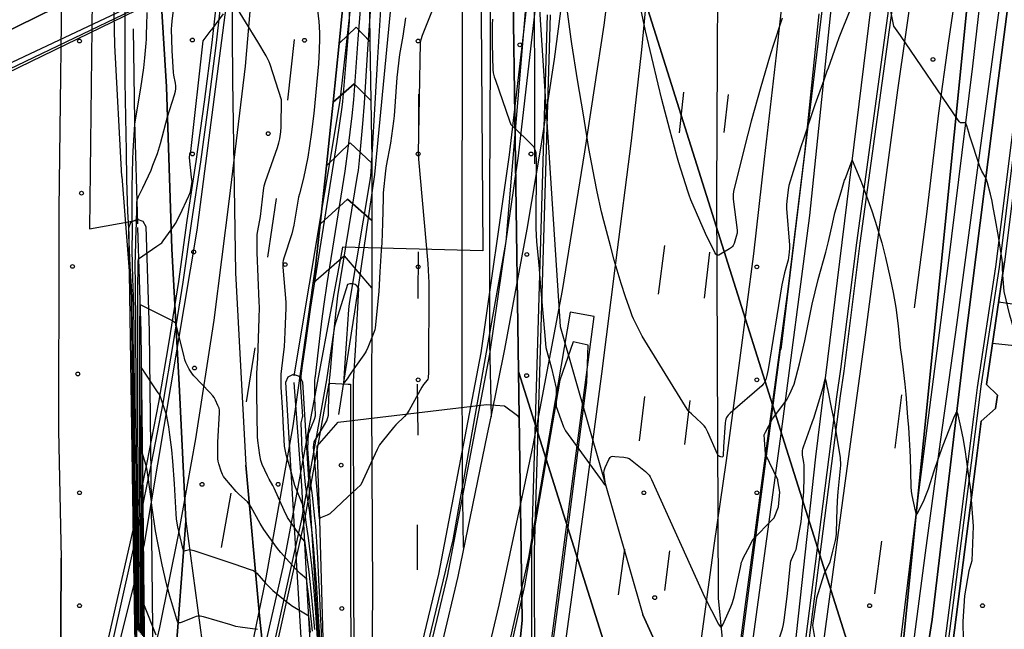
# Model space of a CAD drawing. Extents: x 0 to 85000, y -1 to 75000.
# Tile 82 of 147: x 39312 to 39574, y 61768 to 61930. Entities that reach past the tile are written whole.
import ezdxf

# ---------------------------------------------------------------- set-up
doc = ezdxf.new("R2010")
doc.units = 0
doc.header["$MEASUREMENT"] = 0
doc.header["$PDMODE"] = 33
doc.header["$PDSIZE"] = -3
for name, color, linetype in [('BOS3D_ACTIVE_POLY_CLIP', 227, 'CONTINUOUS'), ('BOS3D_PAVEMENT_MARKINGS_LI', 15, 'CONTINUOUS'), ('BOS3D_PAVEMENT_MARKINGS_PO', 9, 'CONTINUOUS'), ('CONTOUR_CLIP', 120, 'CONTINUOUS'), ('DTM_INFOTECHBREAKS_CLIP', 4, 'CONTINUOUS'), ('DTM_POINT', 158, 'CONTINUOUS'), ('FENCE_CLIP', 96, 'CONTINUOUS'), ('PARCELS_FULL_17_CLIP', 7, 'CONTINUOUS'), ('PARKING_CLIP', 78, 'CONTINUOUS'), ('RAIL_CLIP', 171, 'CONTINUOUS'), ('ROAD_CLIP', 197, 'CONTINUOUS'), ('SIDEWALK_CLIP', 78, 'CONTINUOUS')]:
    doc.layers.add(name, color=color, linetype=linetype)

msp = doc.modelspace()

# ---------------------------------------------------------------- linework, layer by layer
at = {"layer": 'BOS3D_ACTIVE_POLY_CLIP', "elevation": 285}
for points in [[(39284.5, 61337.25), (39329.38, 61471.25), (39374.75, 61603), (39388.39, 61646.35), (39392.82, 61660.43), (39404.87, 61698.75), (39427.31, 61791.5), (39441.37, 61870.75), (39448.5, 61955), (39451.19, 62054.75), (39453.56, 62189.5), (39438.62, 62406), (39421.69, 62513.75), (39404.44, 62599.25), (39383, 62684), (39353.81, 62780.75)], [(39209.94, 61329.25), (39249.94, 61468.25), (39269.48, 61530.31), (39270.11, 61532.28), (39291.75, 61601), (39324, 61705.75), (39342.57, 61779.61), (39345.19, 61790), (39347.04, 61801.03), (39359.25, 61873.75), (39369.31, 61950.75), (39374.81, 62025.5), (39380.25, 62187), (39365.44, 62407), (39348.5, 62516.25), (39331.25, 62602), (39309.75, 62686.75), (39300.04, 62718.51)], [(39449.56, 62705.25), (39473.81, 62609.5), (39476.63, 62596.05), (39478.41, 62587.56), (39492.19, 62521.75), (39510.02, 62428.24), (39512.5, 62415.25), (39514.32, 62397.97), (39514.79, 62393.54), (39519.73, 62346.57), (39534, 62211), (39532.69, 62053.5), (39528.31, 61957), (39514.44, 61842), (39514.06, 61842.03), (39514.25, 61842), (39497.88, 61717.25), (39477.94, 61575), (39463.56, 61453.25), (39456.25, 61331.75)], [(39358.87, 62703.75), (39383.12, 62609.25), (39401.5, 62524.25), (39418.94, 62414.75), (39433, 62197), (39434.62, 62023), (39434.62, 61955.75), (39435.19, 61868.25), (39397.94, 61869.25), (39388.27, 61817.49), (39384.87, 61799.31), (39382.06, 61784.25), (39361.88, 61695.5), (39347.43, 61651.75), (39342.85, 61637.87), (39329.94, 61598.75), (39289.94, 61470.5), (39247.81, 61327.25)], [(39405.12, 61337.5), (39413.56, 61467), (39427.81, 61578.75), (39448.37, 61726.25), (39464.79, 61850.85), (39458.38, 61852), (39447.31, 61786.75), (39425.81, 61691.5), (39396.62, 61597.25), (39349.75, 61463.75), (39305.69, 61334.5)]]:
    msp.add_lwpolyline(points, dxfattribs=at)
at = {"layer": 'BOS3D_ACTIVE_POLY_CLIP'}
for points, elevation in [([(39346.27, 61606.74), (39344.73, 61606.2), (39343.27, 61606.81), (39342.56, 61608.23), (39342.83, 61633.19), (39342.83, 61633.27), (39342.85, 61637.87), (39343.38, 61726.41), (39342.57, 61779.61), (39341.15, 61874.36), (39341.68, 61875.88), (39343.33, 61876.68), (39344.85, 61876.15), (39345.63, 61874.73), (39346.52, 61846.91), (39347.04, 61801.03), (39347.88, 61726.44), (39347.43, 61651.75), (39347.32, 61633.29), (39347.32, 61633.23), (39347.04, 61608.19)], 22.93), ([(39394.38, 61614.03), (39392.53, 61611.92), (39390.93, 61612.23), (39389.92, 61613.77), (39388.42, 61639.29), (39388.39, 61646.35), (39387.91, 61749.34), (39384.87, 61799.31), (39382.81, 61833.32), (39383.43, 61834.8), (39384.89, 61835.49), (39386.61, 61834.88), (39387.3, 61833.42), (39388.27, 61817.49), (39392.41, 61749.54), (39392.82, 61660.43), (39392.92, 61639.49)], 23.27)]:
    msp.add_lwpolyline(points, close=True, dxfattribs=dict(at, elevation=elevation))
at = {"layer": 'BOS3D_PAVEMENT_MARKINGS_LI'}
for p, q in [((39385.06, 61924.4), (39383.25, 61908.25)), ((39396.99, 61923.35), (39395.42, 61907.73)), ((39405.2, 61923.84), (39405.45, 61908.2)), ((39418.14, 61909.88), (39418.15, 61899.88)), ((39488.55, 61910.44), (39487.39, 61899.63)), ((39500.4, 61909.78), (39499.26, 61899.67)), ((39393.63, 61890.82), (39391.95, 61875.33)), ((39405.71, 61891.55), (39405.7, 61876.29)), ((39380.26, 61882.17), (39377.98, 61866.56)), ((39405.7, 61876.29), (39405.69, 61858.38)), ((39483.5, 61869.69), (39481.81, 61856.77)), ((39418.01, 61867.97), (39417.93, 61855.6)), ((39495.41, 61867.87), (39493.99, 61855.72)), ((39609.17, 61849.58), (39572.3, 61854.61)), ((39374.62, 61842.46), (39372.27, 61828.11)), ((39417.74, 61832.82), (39417.92, 61819.3)), ((39478.19, 61829.59), (39476.76, 61817.77)), ((39490.24, 61828.5), (39488.78, 61816.8)), ((39546.47, 61829.98), (39544.67, 61815.82)), ((39368.23, 61803.84), (39365.65, 61789.44)), ((39417.81, 61783.55), (39417.8, 61795.45)), ((39541.19, 61791.11), (39539.34, 61777.18)), ((39472.88, 61789.01), (39471.18, 61776.9)), ((39484.81, 61788.6), (39483.48, 61778.04))]:
    msp.add_line(p, q, dxfattribs=at)
for points in [[(39484.91, 62144.19), (39483.89, 62127.72), (39483.18, 62104.68), (39481.48, 62076.23), (39479.06, 62043.8), (39476.34, 62006.26), (39472.28, 61966.59), (39467.34, 61928.16), (39462.19, 61894.54), (39456.25, 61857.7), (39448.5, 61816.5), (39439.48, 61774.14), (39432.16, 61743.48), (39421.74, 61704.2), (39409.52, 61661.66), (39401.41, 61637.06), (39392.93, 61612.28), (39383.41, 61585.36), (39370.39, 61547.18), (39348.18, 61482.9), (39331.51, 61435.45), (39318.91, 61399.88)], [(39410.53, 61373.09), (39412.7, 61404.63), (39415.2, 61434.9), (39418.02, 61464.32), (39420.82, 61489.22), (39422.74, 61506.91), (39426.37, 61534.19), (39434.39, 61593.73), (39440.15, 61636.73), (39444.71, 61671.81), (39451.94, 61723.28), (39457.43, 61765.93), (39462.3, 61801.49), (39466.84, 61835.62), (39470.54, 61865.09), (39474.7, 61897.51), (39477.45, 61921.61), (39480.12, 61950), (39482.01, 61974.93), (39483.97, 62007.96), (39485.05, 62052.95), (39485.31, 62090.32), (39485.25, 62123.63), (39484.91, 62144.19)], [(39569.74, 62001.46), (39568.78, 61993.94), (39566.6, 61978.06), (39563.13, 61952.24), (39558.9, 61923.44), (39556.31, 61904.78), (39553.1, 61877.99), (39549.89, 61853.11)], [(39437.16, 61960.79), (39437.19, 61920.18), (39436.96, 61883.54), (39436.97, 61843.95), (39437.41, 61824.13)], [(39305.57, 61613.29), (39329.49, 61690.33), (39340.75, 61733.36), (39342.47, 61739.88), (39346.29, 61754.92), (39349.4, 61768.19), (39354.32, 61792.78), (39358.9, 61818.34), (39363.78, 61849.79), (39367.9, 61882.06), (39372.09, 61917.34), (39374.99, 61950.6)], [(39430.1, 61789.44), (39429.81, 61808.61), (39429.72, 61840.47), (39429.72, 61881.87), (39429.83, 61913.36), (39429.84, 61951.84)], [(39449.04, 61891.34), (39448.9, 61953.12)], [(39437.41, 61824.13), (39441.06, 61842.14), (39447.02, 61873.98), (39450.67, 61896.06), (39454.22, 61919.19), (39458.05, 61948.15)], [(39447.84, 61390.18), (39449.12, 61407.14), (39450.19, 61422.37), (39452.5, 61445.25), (39454.81, 61466.63), (39457.13, 61489.51), (39459.82, 61508.75), (39462.29, 61529.7), (39464.52, 61544.88), (39472.62, 61608.68), (39477.17, 61641.9), (39480.15, 61664.18), (39484.3, 61696.62), (39487.59, 61721.46), (39490.14, 61741.41), (39492.89, 61761.97), (39496.72, 61789.98), (39499.93, 61812.55), (39503.51, 61839.15), (39507.26, 61867.44), (39510.11, 61892.62), (39513.25, 61920.2), (39515.52, 61941.21)], [(39478.28, 61397.69), (39479.29, 61409.77), (39480.51, 61421.84), (39481.96, 61433.88), (39485.29, 61461.46), (39487.71, 61480.12), (39490.61, 61501.23), (39493.35, 61522.48), (39496.91, 61549.72), (39500.71, 61576.46), (39503.01, 61594.82), (39505.46, 61611.61), (39511.76, 61659.13), (39517.04, 61697.85), (39522.45, 61739.34), (39527.31, 61775.74), (39531.74, 61808.47), (39536.9, 61845.94), (39540.71, 61875.19), (39545.54, 61910.89), (39549.79, 61940.62)], [(39398.58, 61939.5), (39398.26, 61936.05), (39396.99, 61923.35)], [(39405.19, 61939.84), (39405.08, 61930.96), (39405.2, 61923.84)], [(39501.41, 61394.73), (39503.29, 61412.79), (39505.83, 61433.82), (39508.78, 61458.73), (39511.69, 61481.06), (39514.6, 61505.04), (39518.79, 61534.3), (39522.75, 61562.41), (39526.06, 61588.77), (39530.4, 61617.9), (39533.53, 61641.3), (39540.46, 61692.46), (39543.09, 61712.66), (39548.25, 61752.91), (39552.83, 61788.01), (39556.86, 61817.54), (39561.32, 61849.22), (39566.66, 61889.66), (39573.44, 61939.43)], [(39405.2, 61923.84), (39401.51, 61927.66), (39396.99, 61923.35)], [(39405.45, 61908.2), (39401.01, 61912.65), (39395.42, 61907.73)], [(39395.42, 61907.73), (39394.75, 61901.11), (39393.63, 61890.82)], [(39405.45, 61908.2), (39405.71, 61892.58), (39405.71, 61891.55)], [(39405.71, 61891.55), (39399.91, 61896.94), (39393.63, 61890.82)], [(39405.7, 61876.29), (39399.2, 61881.99), (39391.95, 61875.33)], [(39391.95, 61875.33), (39390.73, 61864.03), (39390.12, 61859.67)], [(39405.69, 61858.38), (39398.48, 61866.94), (39390.12, 61859.67)], [(39245.89, 61342.05), (39265.22, 61406.48), (39285.63, 61470.95), (39303.08, 61525.54), (39320.72, 61581.7), (39335.71, 61628.32), (39352.35, 61682.71), (39360.98, 61714.07), (39370.45, 61746.51), (39377.62, 61781.39), (39384.82, 61821.77), (39390.12, 61859.67)], [(39405.69, 61858.38), (39405.69, 61854.66), (39405.64, 61827.29), (39405.9, 61777.37), (39405.44, 61731.06), (39405.11, 61713.22), (39405.35, 61696.83)], [(39609.17, 61849.58), (39607.58, 61839.71), (39570.7, 61843.67)], [(39298.87, 61379.51), (39331.55, 61473.45), (39367.66, 61576.97), (39400.38, 61674.9), (39403.78, 61685.23), (39407.87, 61699.57), (39411.25, 61712.22), (39415.94, 61729.15), (39420.25, 61746.67), (39424.48, 61764.21), (39428.66, 61781.76), (39436.49, 61819.6), (39437.41, 61824.13)]]:
    msp.add_lwpolyline(points, dxfattribs=at)
at = {"layer": 'BOS3D_PAVEMENT_MARKINGS_PO'}
for points in [[(39405.19, 61939.84), (39405.08, 61930.96), (39405.2, 61923.84), (39401.51, 61927.66), (39396.99, 61923.35), (39398.26, 61936.05), (39398.58, 61939.5), (39402.31, 61942.52)], [(39405.2, 61923.84), (39405.45, 61908.2), (39401.01, 61912.65), (39395.42, 61907.73), (39396.99, 61923.35), (39401.51, 61927.66)], [(39405.45, 61908.2), (39405.71, 61892.58), (39405.71, 61891.55), (39399.91, 61896.94), (39393.63, 61890.82), (39394.75, 61901.11), (39395.42, 61907.73), (39401.01, 61912.65)], [(39405.71, 61891.55), (39405.7, 61876.29), (39399.2, 61881.99), (39391.95, 61875.33), (39393.63, 61890.82), (39399.91, 61896.94)], [(39405.7, 61876.29), (39405.69, 61858.38), (39398.48, 61866.94), (39390.12, 61859.67), (39390.73, 61864.03), (39391.95, 61875.33), (39399.2, 61881.99)]]:
    msp.add_lwpolyline(points, close=True, dxfattribs=at)
at = {"layer": 'CONTOUR_CLIP'}
msp.add_line((39526.91, 61831.19, 8), (39527.92, 61826.18, 8), dxfattribs=at)
for points, elevation in [([(39338.23, 62012.94), (39338.23, 62012.92), (39338.2, 62010.24), (39338.15, 62007.35), (39338.04, 62001.06), (39337.76, 61991.21), (39337.42, 61982.56), (39336.89, 61973.33), (39336.86, 61971.99), (39336.94, 61970.83), (39337.84, 61961.74), (39338.83, 61951.14), (39339.59, 61941.69), (39339.99, 61934.27), (39340.02, 61933.86), (39340.05, 61929.65), (39340.05, 61928.74)], 9), ([(39429.15, 61950.83), (39419.07, 61925.46), (39418.69, 61924.33), (39418.59, 61923.56), (39418.04, 61894.18), (39418.14, 61892.59), (39420.57, 61864.87), (39420.81, 61861.36), (39420.82, 61859.97), (39420.74, 61835.67), (39420.72, 61834.88), (39420.67, 61834.5), (39420.57, 61834.15), (39420.39, 61833.85), (39419.4, 61832.72), (39418.98, 61832.07), (39415.66, 61825.91), (39415.05, 61824.94), (39414.39, 61824.21), (39412.12, 61822.03), (39411.44, 61821.31), (39408.47, 61817.63), (39407.76, 61816.69), (39407.46, 61816.18), (39407.11, 61815.47), (39404.36, 61809.52), (39402.78, 61806.11), (39399.36, 61802.89)], 8), ([(39389.49, 61947.18), (39391.61, 61929.19), (39391.74, 61927.82), (39391.82, 61925.94), (39391.83, 61924.61), (39391.72, 61921.54), (39391.53, 61917.89), (39390.33, 61904.76), (39389.62, 61899.13), (39388.74, 61893.12), (39387.58, 61887.54), (39386.47, 61883.43), (39386.25, 61882.49), (39384.97, 61875.05), (39384.73, 61873.88), (39384.4, 61872.73), (39382.34, 61866.26), (39382.18, 61865.69), (39382.07, 61865.11), (39382.04, 61864.63), (39382.07, 61863.87), (39382.83, 61854.64), (39382.89, 61853.07), (39382.62, 61846.67), (39382.38, 61842.77), (39382.26, 61841.43), (39381.74, 61836.99), (39381.56, 61835.48), (39381.49, 61834.16), (39381.55, 61832), (39381.92, 61825.27), (39382.05, 61823.01), (39382.43, 61816.36), (39382.87, 61814.12), (39383.81, 61810.96), (39385.19, 61806.03), (39387.38, 61800.62), (39387.74, 61798.8), (39387.86, 61798.17), (39388.27, 61795.48)], 11), ([(39542.71, 61936.8), (39540.72, 61946.76), (39539.68, 61943.55), (39539.1, 61942.37), (39538.22, 61940.92), (39535.13, 61935.78), (39534.67, 61935.1), (39533.73, 61933.83), (39533.64, 61933.7), (39532.91, 61932.56), (39529.87, 61924.84), (39529.2, 61923.07), (39526.95, 61916.81)], 10), ([(39514.73, 61930.09), (39512.29, 61922.5), (39511.41, 61919.66), (39509.13, 61911.77), (39506.56, 61902.72), (39505.63, 61899.22), (39501.85, 61884.11), (39501.72, 61883.14), (39501.71, 61882.57), (39501.74, 61881.99), (39502.79, 61873.74), (39502.8, 61873.35), (39502.77, 61872.97), (39502.56, 61872.03), (39502, 61870.18), (39501.77, 61869.67), (39501.55, 61869.39), (39501.26, 61869.14), (39500.78, 61868.81), (39498.4, 61867.37), (39497.92, 61867.14), (39497.62, 61867.07), (39497.48, 61867.08), (39497.36, 61867.14), (39497.15, 61867.37), (39496.86, 61867.83), (39494.43, 61872.86), (39490.51, 61881.8), (39490.05, 61883), (39489.69, 61884.07), (39487.3, 61891.66), (39486.79, 61893.47), (39484.92, 61900.43), (39482.8, 61908.44), (39481.78, 61912.5), (39478.45, 61926.69), (39474.93, 61943.55)], 11), ([(39399.75, 61936.17), (39399.65, 61929.16), (39397.94, 61907.92), (39397.73, 61906.37), (39396.36, 61897.31), (39389.44, 61853.29), (39387.96, 61843.2), (39387.22, 61837.76), (39386.84, 61834.93), (39386.73, 61833.38), (39386.76, 61832.04), (39387.25, 61824.24), (39387.18, 61823.96), (39386.87, 61822.53), (39387.12, 61815.25), (39387.24, 61813.68), (39388.03, 61806.08), (39388.79, 61800.96), (39389.01, 61799.42)], 10), ([(39389.83, 61803.94), (39389.53, 61806.29), (39389.07, 61810.62), (39388.66, 61815.67), (39388.87, 61819.65), (39390.45, 61823.53), (39390.7, 61824.43), (39390.54, 61829.36), (39390.58, 61833.67), (39390.67, 61834.71), (39390.7, 61834.98), (39392.44, 61849.58), (39393.01, 61854.04), (39393.81, 61859.6), (39398.61, 61889.38), (39399.45, 61895.4), (39400.49, 61904.11), (39400.91, 61908.38), (39402.07, 61924.45), (39403.02, 61936.91)], 9), ([(39394.25, 61828.44), (39394.45, 61833.97), (39394.5, 61834.49), (39394.8, 61837.3), (39394.81, 61837.36), (39395.46, 61844.65), (39396.2, 61852.27), (39396.7, 61856.27), (39401.93, 61888.24), (39402.12, 61889.58), (39402.45, 61892.25), (39403.32, 61901.96), (39403.74, 61907.48), (39404.66, 61921.86), (39405.7, 61936.89)], 8), ([(39414.61, 61930.11), (39413.91, 61925.28), (39413.1, 61920.39), (39412.36, 61914.28), (39411.63, 61904.12), (39411.5, 61902.73), (39410.65, 61896.84), (39409.52, 61890.83), (39409.31, 61889.47), (39408.76, 61883.62), (39408.72, 61882.25), (39408.56, 61875.6), (39408.33, 61870.32), (39408.23, 61868.37), (39407.83, 61862.69), (39407.58, 61857.42), (39406.62, 61847.83), (39406.51, 61847.26), (39406.27, 61846.52), (39404.63, 61842.53), (39404.23, 61841.64), (39403.94, 61841.12), (39403.61, 61840.63), (39400.96, 61836.89), (39399.96, 61835.46), (39399.11, 61834.26), (39398.8, 61833.83), (39398.27, 61833.13), (39398.33, 61834.26), (39398.33, 61834.28), (39398.34, 61834.36), (39398.52, 61837.2), (39399.02, 61844.89), (39399.6, 61852.63), (39399.78, 61854.29), (39405.31, 61887.46), (39405.55, 61889.22), (39406.62, 61907.37), (39407.3, 61919.64), (39408.33, 61936.67)], 7), ([(39573.34, 61863.61), (39573.31, 61865.05), (39573.25, 61865.82), (39572.27, 61872.07), (39571.46, 61876.46), (39570.78, 61880.27), (39570.54, 61881.42), (39570.11, 61883.26), (39569.32, 61886.31), (39569.05, 61887.24), (39568.76, 61887.93), (39568.11, 61888.97), (39567.85, 61889.44), (39567.34, 61890.63), (39564.66, 61898.69), (39564.37, 61899.64), (39563.89, 61901.47), (39563.71, 61901.94), (39563.56, 61902.18), (39563.46, 61902.25), (39563.34, 61902.28), (39562.46, 61902.21), (39562.18, 61902.29), (39561.92, 61902.5), (39561.56, 61902.92), (39546.2, 61925.42), (39544.48, 61927.94), (39542.71, 61936.8)], 10), ([(39387.4, 61791.53), (39383.29, 61797.39), (39382.44, 61799.28), (39379.75, 61805.23), (39379.4, 61805.91), (39378.4, 61807.58), (39377.96, 61808.45), (39376.59, 61811.48), (39376.37, 61812.02), (39376.2, 61812.58), (39375.97, 61813.95), (39375.44, 61817.9), (39375.35, 61818.88), (39375.17, 61830.31), (39375.16, 61835.78), (39375.43, 61839.75), (39375.78, 61850.28), (39375.83, 61853.31), (39375.8, 61854.68), (39375.19, 61867.77), (39375.19, 61869.71), (39375.26, 61872.61), (39375.39, 61873.56), (39376.08, 61877.37), (39376.92, 61884.32), (39377.11, 61885.49), (39377.46, 61886.63), (39380.64, 61895.67), (39381.01, 61896.91), (39381.25, 61897.98), (39381.52, 61899.87), (39381.63, 61901.18), (39381.66, 61908.36), (39378.67, 61917.74), (39378.41, 61918.48), (39378.18, 61919.02), (39377.62, 61920.06), (39375.43, 61923.81), (39368.88, 61934.41)], 12), ([(39526.95, 61916.81), (39526.64, 61915.95), (39525.81, 61913.61), (39523.49, 61907.06), (39522.48, 61904.14), (39520.49, 61898.17), (39519.76, 61895.92), (39517.67, 61889.29), (39516.55, 61885.61), (39516.33, 61884.45), (39515.97, 61881.47), (39515.88, 61880.48), (39515.9, 61879.49), (39516.68, 61869.73), (39516.68, 61868.97), (39516.59, 61867.9), (39516.35, 61865.75), (39516.28, 61865.5), (39515.42, 61862.44), (39514.72, 61859.25), (39511, 61836.73), (39510.69, 61835.14), (39510.4, 61834.08), (39510.2, 61833.58), (39509.94, 61833.13), (39509.73, 61832.85), (39509.32, 61832.42), (39500.94, 61825.11), (39500.38, 61824.56), (39500.14, 61824.28), (39499.96, 61823.99), (39499.76, 61823.5), (39499.68, 61823.12), (39499.62, 61822.53), (39499.18, 61816.18), (39499.09, 61813.85), (39499.01, 61813.57), (39498.94, 61813.49), (39498.73, 61813.44), (39498.45, 61813.49), (39498.15, 61813.61), (39497.87, 61813.79), (39497.75, 61813.9), (39497.55, 61814.2), (39495.01, 61820.11), (39494.68, 61820.82), (39494.39, 61821.31), (39494.03, 61821.75), (39493.22, 61822.57), (39492.1, 61823.63), (39490.64, 61824.91), (39490.09, 61825.45), (39489.72, 61825.9), (39489.08, 61826.89), (39477.55, 61845.61), (39476.99, 61846.65), (39475.25, 61850.22), (39474.93, 61850.95), (39474.52, 61852.06), (39473.12, 61855.99), (39471.94, 61859.56), (39470.14, 61865.76), (39469.12, 61869.55), (39467.38, 61876.2), (39466.79, 61878.6), (39465.61, 61883.96), (39464.87, 61887.54), (39463.39, 61895.47), (39461.95, 61904.42), (39460.39, 61913.69), (39458.85, 61923.24), (39458.66, 61924.52), (39457.58, 61932.43)], 10), ([(39342.91, 61799.97), (39342.85, 61806.27), (39342.83, 61808.25), (39342.77, 61815.73), (39342.74, 61817.83), (39342.68, 61825.2), (39342.66, 61827.39), (39342.6, 61834.63), (39342.58, 61836.95), (39342.53, 61844), (39342.51, 61846.47), (39342.46, 61853.36), (39342.39, 61856.03), (39342.21, 61860.97), (39342.1, 61864.48), (39342.01, 61868.8), (39342.08, 61873.32), (39342.09, 61873.82), (39342, 61877.32), (39342, 61879.22), (39342.02, 61885.19), (39342.18, 61892.57), (39342.27, 61894.76), (39342.7, 61901.89), (39342.86, 61903.09), (39344.28, 61911.43), (39345.1, 61916.83), (39345.39, 61919.54), (39345.71, 61923.41), (39345.78, 61924.45), (39345.83, 61925.99), (39345.89, 61928.06), (39345.95, 61931.6)], 10), ([(39343.26, 61801.66), (39343.23, 61805.4), (39343.21, 61808.7), (39343.16, 61814.71), (39343.14, 61818.2), (39343.1, 61824.01), (39343.08, 61827.69), (39343.05, 61833.25), (39343.03, 61837.15), (39343.01, 61842.41), (39342.99, 61846.58), (39342.98, 61851.49), (39342.92, 61856.03), (39342.87, 61859.13), (39342.83, 61864.83), (39342.85, 61867.02), (39343.1, 61874.18), (39343.12, 61875.01), (39343.14, 61875.87), (39343.23, 61879.42), (39343.27, 61881.29), (39343.39, 61882.01), (39343.68, 61882.71), (39344.87, 61884.97), (39347.03, 61889.69), (39347.54, 61890.97), (39348.72, 61894.11), (39349.55, 61896.78), (39351.4, 61903.82), (39353.25, 61909.73), (39353.51, 61910.7), (39353.59, 61911.28), (39353.58, 61912.07), (39353.48, 61912.82), (39353.1, 61914.88), (39353, 61915.64), (39352.6, 61921.47), (39352.48, 61927.21), (39352.53, 61928.13), (39352.66, 61929.3), (39352.99, 61932.2)], 11), ([(39366.18, 61931.21), (39363.01, 61926.9)], 12), ([(39437.75, 61929.75), (39437.71, 61928.38), (39437.69, 61923.25), (39437.89, 61916.34), (39437.95, 61915.56), (39438.03, 61915.14), (39438.23, 61914.45), (39438.54, 61913.6), (39442.32, 61902.81), (39442.68, 61901.8), (39446.78, 61897.83), (39448.06, 61896.59), (39448.75, 61895.92), (39449.31, 61894.35), (39449.41, 61891.86), (39449.32, 61874.3), (39449.48, 61870.64), (39449.81, 61867.19), (39450.15, 61863.48), (39450.44, 61859.68), (39451.59, 61846.77), (39451.97, 61842.56), (39453.45, 61837.06), (39454.71, 61831.77), (39454.67, 61826.93), (39455.91, 61823.47), (39456.63, 61821.48), (39456.89, 61820.97), (39457.21, 61820.47), (39467.06, 61806.83), (39467.5, 61806.24), (39467.75, 61805.98), (39467.81, 61805.97), (39467.83, 61806.01), (39467.84, 61806.22), (39467.42, 61808.8), (39467.39, 61809.37), (39467.44, 61809.74), (39467.55, 61810.12), (39467.76, 61810.67), (39468.73, 61812.86), (39469.02, 61813.33), (39469.27, 61813.55), (39469.41, 61813.61), (39469.75, 61813.67), (39470.3, 61813.66), (39472.64, 61813.4), (39473.59, 61813.25), (39474.12, 61813.05), (39474.44, 61812.85), (39474.91, 61812.5), (39478.41, 61809.63), (39479, 61809.12), (39479.4, 61808.7), (39479.71, 61808.2), (39480.06, 61807.49), (39494.16, 61776.36), (39497.88, 61769.05), (39498.25, 61768.43), (39498.42, 61768.25), (39498.51, 61768.22), (39498.6, 61768.25), (39498.68, 61768.33), (39499.01, 61768.91), (39501.12, 61773.69), (39501.49, 61774.61), (39501.84, 61775.71), (39502.08, 61776.66), (39503.76, 61784.6), (39503.99, 61785.53), (39504.19, 61786.07), (39504.43, 61786.6), (39506.22, 61790.06), (39506.97, 61791.53), (39512.2, 61796.9)], 9), ([(39340.05, 61928.74), (39340.05, 61925.22), (39340.04, 61923.18), (39340.09, 61913.19), (39340.25, 61903.66), (39340.37, 61894.78), (39340.52, 61887.07), (39340.79, 61878.69), (39341.08, 61872.65), (39341.08, 61872.47), (39341.08, 61870.76), (39341.42, 61864.16), (39341.49, 61862.95), (39341.9, 61856.02), (39341.92, 61855.26), (39342.03, 61846.37), (39342.04, 61845.63), (39342.14, 61836.74), (39342.14, 61836.02), (39342.25, 61827.1), (39342.25, 61826.39), (39342.36, 61817.46), (39342.36, 61816.75), (39342.46, 61807.81), (39342.47, 61807.12), (39342.57, 61798.31)], 9), ([(39357.82, 61887.79), (39357.25, 61892.97), (39357.37, 61894.05), (39357.57, 61894.61), (39360.88, 61924.01), (39363.01, 61926.9)], 12), ([(39516.7, 61830.12), (39517.98, 61832.86), (39519.38, 61838.26), (39520.78, 61844.33), (39522.73, 61854.06), (39524.33, 61860.6), (39526.38, 61867.88), (39527.05, 61870.76), (39528.12, 61875.39), (39528.77, 61878.37), (39530.43, 61883.88), (39531.37, 61886.99), (39531.5, 61887.33), (39533.37, 61892.33), (39535.39, 61887.48), (39535.73, 61886.6), (39535.82, 61886.38)], 9), ([(39357.07, 61882.89), (39357.53, 61883.9), (39357.94, 61886.69), (39357.82, 61887.79)], 12), ([(39535.82, 61886.38), (39538.56, 61878.89), (39539.32, 61876.63), (39539.46, 61876.15), (39541.24, 61870.34), (39542.26, 61866.52), (39543.5, 61861.01), (39544.27, 61857.14), (39544.99, 61853.16), (39545.57, 61848.34), (39546.17, 61842.54), (39546.63, 61838.91), (39547.33, 61832.79), (39547.59, 61830.16), (39548.1, 61824.05), (39548.31, 61821.31), (39548.77, 61813.54), (39548.99, 61805.57), (39549.06, 61804.42), (39549.24, 61803.28), (39550.08, 61799.14), (39550.25, 61798.46), (39550.36, 61798.24), (39550.42, 61798.21), (39550.49, 61798.23), (39550.64, 61798.41), (39550.98, 61799.03), (39552.47, 61802.13), (39552.94, 61803.22), (39553.63, 61805.07), (39555.17, 61809.79), (39556.32, 61813.14), (39557.58, 61816.61), (39560.58, 61824.29), (39560.93, 61825.07), (39561.06, 61825.28), (39561.18, 61825.37), (39561.24, 61825.33), (39561.35, 61825.13), (39561.49, 61824.65), (39562.18, 61821.46), (39562.9, 61818.13), (39563.43, 61814.83), (39564.44, 61807.03), (39564.7, 61805.35), (39564.81, 61804.59), (39564.92, 61803.38)], 9), ([(39343.62, 61803.38), (39343.61, 61804.55), (39343.58, 61809.14), (39343.56, 61813.71), (39343.54, 61818.58), (39343.52, 61822.84), (39343.51, 61827.99), (39343.49, 61831.89), (39343.49, 61837.36), (39343.48, 61840.84), (39343.48, 61846.68), (39343.49, 61849.67), (39343.49, 61856.04), (39343.49, 61857.41), (39343.63, 61865.21), (39343.64, 61865.35), (39343.66, 61866.1), (39348.56, 61869.5), (39349.85, 61870.41), (39350.26, 61870.94), (39352.37, 61873.86), (39353.51, 61875.47), (39354.69, 61877.71), (39357.07, 61882.89)], 12), ([(39606.25, 61756.86), (39595.6, 61768.49), (39595.09, 61769.1), (39594.49, 61769.9), (39586.74, 61780.69), (39586.22, 61781.52), (39586.08, 61781.87), (39586.04, 61782.05), (39586.01, 61782.43), (39586.03, 61783.02), (39587.53, 61801.49), (39587.52, 61804.78), (39587.47, 61806.56), (39587.38, 61807.54), (39587.06, 61808.89), (39576.32, 61847.55), (39575.31, 61851.19), (39573.77, 61857.47), (39573.37, 61861.84), (39573.34, 61863.61)], 10), ([(39352.17, 61849.92), (39344.05, 61853.96), (39343.99, 61847.87), (39343.98, 61846.79), (39343.95, 61839.27), (39343.94, 61837.57), (39343.94, 61830.54), (39343.93, 61828.3), (39343.93, 61821.68), (39343.94, 61818.96), (39343.95, 61812.71), (39343.96, 61809.6), (39343.98, 61805.13)], 13), ([(39385.63, 61783.57), (39385.28, 61783.92), (39381.52, 61788.13), (39381.02, 61788.72), (39380.39, 61789.53), (39377, 61794.24), (39376.04, 61795.82), (39373.65, 61800.18), (39373.14, 61800.97), (39372.62, 61801.54), (39370.33, 61803.65), (39369.65, 61804.36), (39366.67, 61807.85), (39366.31, 61808.32), (39366, 61808.82), (39365.64, 61809.74), (39365.02, 61811.64), (39364.84, 61812.42), (39364.78, 61812.99), (39364.79, 61817.42), (39365.25, 61825.18), (39365.23, 61825.95), (39365.1, 61826.5), (39364.81, 61827.2), (39364.15, 61828.57), (39363.79, 61829.25), (39363.47, 61829.72), (39362.68, 61830.62), (39358.39, 61835.08), (39358, 61835.52), (39357.65, 61836), (39357.16, 61836.85), (39356.29, 61838.63), (39356.03, 61839.3), (39355.71, 61840.53), (39353.6, 61848.97), (39352.7, 61849.66), (39352.17, 61849.92)], 13), ([(39348.9, 61830.56), (39344.41, 61837.32), (39344.37, 61829.21), (39344.37, 61828.61), (39344.35, 61820.53), (39344.35, 61819.35), (39344.34, 61811.72), (39344.34, 61810.05), (39344.35, 61806.91)], 14), ([(39514.17, 61765.71), (39514.89, 61767.88), (39515.16, 61768.95), (39515.33, 61770.13), (39516.09, 61776.45), (39516.95, 61785.2), (39517.06, 61785.77), (39517.23, 61786.3), (39517.97, 61787.86), (39518.49, 61788.93), (39519.8, 61796.28), (39520.55, 61804.26), (39520.58, 61808.21), (39520.58, 61811.29), (39520.5, 61812.05), (39520.16, 61813.94), (39520.13, 61814.52), (39520.16, 61815.08), (39520.29, 61815.64), (39520.46, 61816.19), (39522.23, 61821.13), (39522.86, 61822.89), (39523.2, 61823.84), (39525.64, 61831.99), (39526.23, 61834.26), (39526.34, 61833.76)], 8), ([(39526.34, 61833.76), (39526.76, 61831.9), (39526.83, 61831.62), (39526.91, 61831.19)], 8), ([(39348.9, 61830.56), (39349.37, 61829.85), (39351.01, 61824.81), (39351.62, 61821.5), (39351.91, 61819.4), (39352.45, 61815.36), (39352.75, 61812.34), (39353.21, 61806.38), (39353.61, 61798.41), (39353.73, 61797.04), (39353.89, 61795.88), (39354.09, 61794.91), (39355.3, 61789.64), (39355.46, 61789.1), (39355.59, 61788.8), (39355.77, 61788.61), (39355.9, 61788.58), (39356.19, 61788.61), (39356.87, 61788.81), (39357.23, 61788.88), (39357.73, 61788.85), (39358.41, 61788.68), (39369.07, 61785.1), (39373.33, 61783.64), (39374.24, 61783.29), (39374.74, 61783.02), (39375.17, 61782.65), (39377.46, 61779.95), (39379.31, 61778.12), (39379.39, 61778.04), (39383.64, 61774.57)], 14), ([(39393.1, 61822.07), (39393.72, 61823.1), (39394.18, 61824.63), (39394.19, 61826.76), (39394.25, 61828.44)], 8), ([(39513.61, 61807.18), (39513.58, 61807.38), (39510.37, 61814.24), (39510.07, 61818.12), (39509.99, 61819.33), (39510.06, 61819.55), (39510.34, 61820.07), (39512.19, 61823.63), (39516, 61828.65), (39516.7, 61830.12)], 9), ([(39527.92, 61826.18), (39528.65, 61822.56), (39528.89, 61821.26), (39530.22, 61813.36), (39530.26, 61811.29), (39529.57, 61804.24), (39529.42, 61801.87), (39529.23, 61797.09), (39529.1, 61793.09), (39529.04, 61792.28), (39528.84, 61791.29), (39528.13, 61788.5), (39527.39, 61785.57), (39525.82, 61782.29), (39523.92, 61775.95), (39522.84, 61768.74), (39523.79, 61762.84)], 8), ([(39390.78, 61809.21), (39390.2, 61816.1), (39390.38, 61817.49), (39393.1, 61822.07)], 8), ([(39345.43, 61812.11), (39344.74, 61814.3), (39344.73, 61810.74), (39344.73, 61810.51), (39344.73, 61808.75)], 15), ([(39375.29, 61767.67), (39370.74, 61768.29), (39369.57, 61768.5), (39368.23, 61768.87), (39361, 61770.99), (39360.05, 61771.21), (39359.5, 61771.21), (39358.98, 61771.08), (39358.11, 61770.76), (39355.27, 61769.59), (39354.77, 61769.44), (39354.47, 61769.42), (39354.35, 61769.46), (39354.24, 61769.53), (39354.07, 61769.79), (39353.87, 61770.29), (39352.03, 61776.54), (39351.17, 61779.83), (39350, 61784.85), (39349.89, 61785.29), (39348.79, 61790.64), (39348.2, 61793.9), (39347.25, 61800.61), (39347.03, 61802.39), (39346, 61809.98), (39345.81, 61810.88), (39345.43, 61812.11)], 15), ([(39344.35, 61806.91), (39344.36, 61802.86), (39344.36, 61800.95), (39344.38, 61793.95), (39344.39, 61791.83), (39344.41, 61785), (39344.42, 61782.68), (39344.44, 61776.01), (39344.44, 61773.37), (39344.43, 61766.37)], 14), ([(39344.73, 61808.75), (39344.73, 61802.02), (39344.73, 61801.51), (39344.74, 61793.25), (39344.74, 61792.5), (39344.75, 61784.43), (39344.75, 61783.43), (39344.76, 61775.57), (39344.76, 61774.28), (39344.72, 61765.99)], 15), ([(39399.36, 61802.89), (39394.57, 61798.37), (39394.37, 61798.28), (39393.85, 61798.07), (39392.08, 61797.34), (39391.84, 61797.07), (39391.12, 61805.77), (39391.03, 61806.5), (39390.93, 61807.52), (39390.78, 61809.21)], 8), ([(39512.2, 61796.9), (39512.64, 61797.34), (39513.76, 61800.23), (39514.12, 61804.12), (39513.61, 61807.18)], 9), ([(39343.98, 61805.13), (39343.99, 61803.7), (39344, 61800.39), (39344.03, 61794.65), (39344.04, 61791.17), (39344.07, 61785.57), (39344.09, 61781.93), (39344.12, 61776.45), (39344.13, 61772.49), (39344.13, 61766.75)], 13), ([(39343.53, 61767.52), (39343.51, 61770.73), (39343.47, 61777.35), (39343.44, 61780.44), (39343.39, 61786.71), (39343.36, 61789.87), (39343.31, 61796.07), (39343.28, 61799.29), (39343.26, 61801.66)], 11), ([(39343.83, 61767.13), (39343.82, 61771.6), (39343.79, 61776.9), (39343.77, 61781.17), (39343.73, 61786.14), (39343.7, 61790.52), (39343.67, 61795.36), (39343.64, 61799.84), (39343.62, 61803.38)], 12), ([(39399.56, 61713.97), (39394.11, 61716.68), (39393.89, 61723.28), (39393.89, 61723.36), (39393.58, 61732.34), (39393.58, 61732.53), (39393.57, 61732.75), (39393.27, 61741.67), (39393.26, 61742.03), (39392.96, 61750.79), (39392.94, 61751.3), (39392.61, 61759.88), (39392.59, 61760.59), (39392.22, 61768.93), (39392.18, 61769.93), (39391.8, 61777.93), (39391.74, 61779.11), (39391.33, 61786.65), (39391.24, 61788.21), (39390.78, 61795.1), (39390.59, 61797.2), (39389.91, 61803.29), (39389.83, 61803.94)], 9), ([(39564.92, 61803.38), (39565.03, 61802.15), (39565.47, 61796.25), (39565.54, 61795.1), (39565.14, 61785.9), (39564.39, 61783.23), (39563.23, 61776.61), (39562.74, 61769.76), (39562.85, 61764.81)], 9), ([(39343.29, 61759.8), (39343.22, 61767.91), (39343.2, 61769.87), (39343.14, 61777.8), (39343.12, 61779.69), (39343.05, 61787.29), (39343.03, 61789.22), (39342.94, 61796.79), (39342.92, 61798.74), (39342.91, 61799.97)], 10), ([(39389.01, 61799.42), (39389.27, 61797.67), (39389.76, 61793.53), (39390.19, 61788.97), (39390.47, 61785.62), (39390.89, 61780.07), (39391.07, 61777.33), (39391.47, 61771.02), (39391.62, 61768.49), (39392, 61761.64)], 10), ([(39342.57, 61798.31), (39342.57, 61798.19), (39342.58, 61797.51), (39342.69, 61788.57), (39342.7, 61787.88), (39342.8, 61778.95), (39342.81, 61778.25), (39342.9, 61769.01), (39342.91, 61768.3), (39343.01, 61758.98)], 9), ([(39388.27, 61795.48), (39388.8, 61792.05), (39389.09, 61789.77), (39389.66, 61784.64), (39390, 61781.06), (39390.37, 61776.74), (39390.73, 61772.16), (39391.03, 61768.06), (39391.39, 61762.72)], 11), ([(39387.4, 61791.53), (39387.88, 61790.84), (39387.91, 61790.67), (39387.91, 61790.62), (39388.88, 61783.71), (39389.07, 61782.11), (39389.7, 61776.18), (39389.97, 61773.34), (39390.47, 61767.64)], 12), ([(39389.92, 61767.24), (39389.17, 61774.57), (39389.06, 61775.64), (39388.38, 61781.15), (39386.68, 61782.54), (39385.63, 61783.57)], 13), ([(39348.38, 61766.14), (39345.08, 61774.38), (39345.01, 61765.63)], 16), ([(39389.39, 61766.85), (39388.92, 61771.17), (39384.38, 61773.96), (39383.64, 61774.57)], 14)]:
    msp.add_lwpolyline(points, dxfattribs=dict(at, elevation=elevation))
at = {"layer": 'DTM_INFOTECHBREAKS_CLIP'}
msp.add_line((39444.91, 61823.87, 8.8), (39444.43, 61824.51, 8.85), dxfattribs=at)
for points in [[(39411.19, 62450.02, 10.54), (39411.94, 62391.46, 10.42), (39426.21, 62213.48, 9.87), (39444.68, 62018.06, 9.87), (39455.79, 61848.14, 9.39), (39477.69, 61771.58, 8.68)], [(39339.29, 61887.96, 8.25), (39337.37, 61922.91, 8.36), (39336.38, 61971.98, 8.94), (39334.16, 62021.8, 8.14), (39332.81, 62066.64, 7.7), (39330.99, 62124.14, 7.81), (39331.41, 62180.57, 8.6), (39330.95, 62241.76, 8.58), (39331.72, 62297.41, 8.54), (39331.7, 62346.15, 8.88)], [(39323.09, 62257.44, 8.48), (39323.25, 62217.72, 8.51), (39322.58, 62165.74, 8.45), (39322.71, 62116.58, 8.37), (39321.53, 62063.2, 8.15), (39323.1, 62011.59, 8.21), (39323.48, 61957.19, 8.02), (39322.55, 61879.33, 8.06)], [(39396.97, 61824.79, 7.22), (39401.4, 61853.22, 6.47), (39406.5, 61888.52, 6.71), (39411.08, 61936.45, 5.95), (39413.81, 61960.34, 6.18), (39417.51, 62004.18, 6.53), (39416.39, 62102.33, 7.95), (39415.6, 62140.42, 8.27), (39412.21, 62205.37, 9.01)], [(39385.02, 61835.03, 10.44), (39397.32, 61908.13, 10.22), (39409, 62012.32, 9.12), (39405.91, 62116.53, 8.7), (39401.44, 62200.3, 8.27)], [(39339.91, 62181.29, 10.47), (39340.63, 62140.19, 10.58), (39341.79, 62103.5, 10.97), (39343.72, 62055.76, 10.77), (39346.04, 62015.23, 10.56), (39347.94, 61963.52, 10.38), (39351.13, 61911.84, 10.73), (39352.53, 61868.81, 12.17), (39354.58, 61831.06, 13.75), (39356.24, 61796.42, 13.58)], [(39370.27, 62091.3, 9.54), (39369.69, 62051.02, 10.09), (39368.68, 62010.74, 10.82), (39368.35, 61962.86, 11.35), (39368.7, 61913.48, 12.5), (39369.51, 61862.39, 12.91), (39372.26, 61811.34, 12.43)], [(39512.62, 61711.77, 7.89), (39523.69, 61813.57, 7.64), (39538.38, 61933.14, 9.7), (39547.54, 61986.68, 10.88)], [(39537.83, 61673.7, 7.41), (39535.17, 61678.35, 7.57), (39537.14, 61697.2, 7.6), (39545.25, 61756.04, 8.24), (39551.13, 61804.04, 9.11), (39558.89, 61864.26, 9.6), (39565.41, 61917.29, 10.16), (39573.01, 61983.25, 10.93), (39580.99, 61982.27, 10.75)], [(39541.89, 61681.81, 7.44), (39543.84, 61701.73, 7.47), (39554.65, 61770.35, 8.31), (39563.14, 61842.02, 9.2), (39571.62, 61909.31, 10.37), (39581, 61981.73, 10.76), (39580.99, 61982.27, 10.75)], [(39497.72, 61974.54, 12.65), (39497.34, 61883.02, 11.3), (39497.72, 61775.96, 9.29), (39500.21, 61750.82, 8.38)], [(39585.47, 61951.6, 11.02), (39576.62, 61887.2, 10.33), (39573.88, 61865.33, 10.03), (39569.09, 61832.72, 9.73), (39571.98, 61829.87, 9.43), (39571.43, 61826.36, 9.27), (39567.69, 61823, 9.2), (39566.62, 61814.54, 9.12), (39558.25, 61749.5, 8.47), (39554.32, 61719.72, 8.48), (39549.69, 61682.88, 8.49)], [(39343.49, 61875.43, 11.32), (39342.72, 61902.7, 9.99), (39342.34, 61927.2, 9.48)], [(39339.29, 61887.96, 8.25), (39341.71, 61856.02, 8.6), (39342.61, 61778.52, 8.41), (39343.75, 61688.58, 8.6), (39343.46, 61637.43, 8.54), (39343.54, 61599.95, 8.47), (39345.74, 61512.48, 8.63)], [(39322.55, 61879.33, 8.06), (39322.54, 61869.01, 8.13), (39322.44, 61820.48, 8.18), (39323.18, 61786.57, 8.62)], [(39343.4, 61874.43, 11.32), (39344.28, 61846.85, 13.58), (39344.79, 61810.58, 15.16), (39345.07, 61775.15, 15.95), (39345.63, 61726.42, 19.09), (39345.69, 61680.48, 20.55), (39344.69, 61650.07, 21.17), (39345.08, 61633.24, 21.96)], [(39392.14, 61614.14, 23.27), (39390.67, 61639.42, 21.7), (39390.5, 61674.34, 19.38), (39390.31, 61715.56, 17.79), (39390.16, 61749.41, 16.09), (39388.68, 61775.33, 13.6), (39387.1, 61805.95, 10.45), (39385.06, 61833.25, 10.44)], [(39391.85, 61796.76, 8.01), (39391.16, 61816.37, 7.37), (39396.8, 61822.7, 7.22), (39436.22, 61827.44, 8.9), (39440.94, 61827.08, 8.88), (39444.43, 61824.51, 8.85)], [(39381.06, 61662.08, 20.9), (39381.17, 61699.23, 19.44), (39379.32, 61738.05, 17.7), (39375.86, 61771.26, 14.66), (39372.26, 61811.34, 12.43)], [(39353, 61728.47, 18.15), (39353.38, 61757.79, 15.59), (39356.24, 61796.42, 13.58)], [(39356.24, 61796.42, 13.58), (39360.65, 61764.2, 15.4), (39363.84, 61738.82, 16.54)], [(39396.34, 61647.22, 9.7), (39394.69, 61695.83, 9.26), (39391.85, 61796.76, 8.01)], [(39322.9, 61462.09, 9.87), (39323.19, 61494.45, 9.62), (39323.04, 61523.69, 9.72), (39322.9, 61697.36, 9.92), (39322.94, 61751.28, 9.1), (39323.18, 61786.57, 8.62)], [(39536.65, 61667.18, 7.47), (39513.65, 61705.19, 7.89), (39486.63, 61752.1, 8.38), (39477.69, 61771.58, 8.68)]]:
    msp.add_polyline3d(points, dxfattribs=at)
at = {"layer": 'DTM_POINT'}
for p in [(39328.02, 61923.98, 8.35), (39358.01, 61924.25, 11.9), (39387.81, 61924.18, 11.52), (39418.02, 61923.98, 7.97), (39445.02, 61922.98, 9.39), (39554.84, 61919.1, 10.83), (39378.17, 61899.39, 12.4), (39358.02, 61893.98, 12.08), (39418.02, 61893.98, 8), (39448.02, 61893.98, 8.8), (39328.53, 61883.57, 8.77), (39358.36, 61867.95, 12.41), (39446.91, 61867.29, 8.73), (39326.15, 61864.11, 8.31), (39382.69, 61864.6, 10.9), (39418.02, 61863.98, 7.93), (39508.02, 61863.98, 10.83), (39327.55, 61835.54, 8.31), (39358.58, 61837.12, 12.57), (39446.85, 61835.1, 8.61), (39418.02, 61833.98, 7.91), (39508.02, 61833.98, 10.3), (39397.53, 61811.32, 7.83), (39360.58, 61806.22, 13.39), (39380.79, 61806.23, 11.83), (39328.02, 61803.98, 8.31), (39478.02, 61803.98, 8.25), (39508.02, 61803.98, 9.95), (39480.89, 61776.12, 8.07), (39328.02, 61773.98, 8.57), (39397.72, 61773.24, 8.73), (39538.02, 61773.98, 8.87), (39568.02, 61773.98, 9.86)]:
    msp.add_point(p, dxfattribs=at)
at = {"layer": 'FENCE_CLIP'}
for points in [[(39329.82, 63436.86), (39329.54, 63421.66), (39329.79, 63357.25), (39328.39, 63296.68), (39327.72, 63293.48), (39328.84, 63170.56), (39329.87, 63078.18), (39333.34, 62616.61), (39332.47, 62540.15), (39331.65, 62484.52), (39331.12, 62415.16), (39331.73, 62341.95), (39331.84, 62293.86), (39331.25, 62238.02), (39331.23, 62169.85), (39331.22, 62100.82), (39330.98, 62032.64), (39331.92, 61980.8), (39330.63, 61874.06), (39342.99, 61876.35)], [(39200.82, 61858.59), (39199.38, 61861.41), (39224.81, 61872.55), (39223.9, 61875.11), (39262.84, 61892.85), (39296.22, 61909.41), (39474.14, 61995.8)], [(39469.1, 61354.88), (39473.56, 61405.55), (39482.31, 61476.67), (39491.54, 61545.97), (39499.53, 61605.79), (39500.25, 61611.05), (39507.23, 61661.48), (39517.41, 61736.55), (39529.33, 61829.5), (39530.37, 61836.86), (39534.61, 61870.41), (39546.59, 61958.04), (39551.25, 61991.45)], [(39588.9, 61986.51), (39577.95, 61908.11), (39572.4, 61863.88), (39567.61, 61832.26), (39566.52, 61823.68), (39563.09, 61796.69), (39554.84, 61732.95), (39548.11, 61681.86), (39544.8, 61658.22), (39539.95, 61623.5), (39534.78, 61584.85), (39527.52, 61530.86), (39520.47, 61478.17), (39513.68, 61424.66), (39509.36, 61383.23)], [(39303.4, 61402.62), (39315.9, 61439.26), (39333.91, 61490.96), (39352.28, 61543.04), (39348.7, 61544.65), (39351.13, 61550.58), (39356.62, 61563.61), (39361.91, 61576.73), (39367, 61589.92), (39371.9, 61603.18), (39376.6, 61616.52), (39381.1, 61629.92), (39385.4, 61643.4), (39389.5, 61656.93), (39393.07, 61669.39), (39393.4, 61670.52), (39407.81, 61717.07), (39423.55, 61782.32), (39434.73, 61841.18), (39442.33, 61893.76), (39449.08, 61952.31)], [(39528.57, 61940.99), (39522.02, 61877.6), (39514.53, 61820.3), (39504.48, 61747.07), (39495.91, 61682.82), (39488.25, 61629.13), (39483.49, 61593.3), (39480.92, 61573.94), (39475.39, 61531.16), (39468.14, 61475.47), (39462.41, 61415.97), (39458.92, 61368.47)], [(39299, 61627.75), (39312.33, 61670.7), (39326.34, 61720.17), (39328.28, 61730.22), (39331.3, 61745.76), (39342.7, 61796.04), (39346, 61812), (39349.05, 61828), (39351.84, 61844.05), (39354.38, 61860.14), (39356.65, 61876.27), (39359.05, 61892.02), (39361.25, 61907.8), (39363.23, 61923.62), (39365.01, 61939.46)], [(39453.09, 61930.93), (39448.89, 61788.6), (39449.07, 61717.75), (39449, 61616.88), (39448.97, 61566.49), (39448.97, 61556.74), (39448.97, 61552.24), (39448.95, 61533.72), (39448.92, 61515.22), (39448.88, 61496.72), (39448.83, 61478.23), (39448.78, 61460), (39453.43, 61362.89)], [(39325, 61574.53), (39341.44, 61626.59), (39349.76, 61652.88), (39360.21, 61686.97), (39363.06, 61697.57), (39366.61, 61710.79), (39370.29, 61723.86), (39375.97, 61743.06), (39387.78, 61796.36), (39394.4, 61833.07), (39399.4, 61832.83), (39400.01, 61832.81), (39400.05, 61788.5), (39400.23, 61717.71), (39400.19, 61662.7), (39400.13, 61566.5)]]:
    msp.add_lwpolyline(points, dxfattribs=at)
at = {"layer": 'PARCELS_FULL_17_CLIP'}
for points in [[(39789.61, 61907.48), (39849.88, 61809.14), (39912.14, 61707.57), (39918.38, 61697.38), (39863.46, 61657.17), (39773.02, 61615.78), (39800.95, 61564.24), (39687.01, 61467.93), (39695.42, 61451.32), (39499.76, 61285.1), (39565.57, 61629.37), (39656.82, 61469.94), (39682.87, 61484.84), (39543.36, 61728.56), (39556.85, 61862.89), (39571.41, 62007.77), (39629.77, 62035.19), (39615.22, 62064.78), (39643.31, 62078.37), (39759.93, 61888.66)], [(39543.36, 61728.56), (39470.25, 61960.25), (39571.41, 62007.77), (39556.85, 61862.89)], [(39543.36, 61728.56), (39536.64, 61679.91), (39522.99, 61588.2), (39444.73, 61836.19), (39443.1, 61947.5), (39470.25, 61960.25)], [(39522.99, 61588.2), (39513.06, 61531.01), (39501.74, 61531.38), (39497.79, 61505.56), (39508.32, 61503.94), (39469.47, 61259.36), (39427, 61238.87), (39403.84, 61271.9), (39415.33, 61421.44), (39426.56, 61420.9), (39429.46, 61451.44), (39417.33, 61452.58), (39437.4, 61686.16), (39445.7, 61770.17), (39444.73, 61836.19)]]:
    msp.add_lwpolyline(points, close=True, dxfattribs=at)
msp.add_lwpolyline([(39184.72, 61230.14), (39289.23, 61450.71), (39299.43, 61613.88), (39283.36, 61610.58), (39284.7, 61651.98), (39300.29, 61655.26), (39296.22, 61663.56), (39286.05, 61684.31), (39199.32, 61866.18), (39442.61, 61980.92), (39443.1, 61947.5), (39444.73, 61836.19), (39445.7, 61770.17), (39437.4, 61686.16), (39417.33, 61452.58), (39429.46, 61451.44), (39426.56, 61420.9), (39415.33, 61421.44), (39403.84, 61271.9)], dxfattribs=at)
msp.add_lwpolyline([(39184.72, 61230.14), (39289.23, 61450.71), (39299.43, 61613.88), (39283.36, 61610.58), (39284.7, 61651.98), (39300.29, 61655.26), (39296.22, 61663.56), (39286.05, 61684.31), (39199.32, 61866.18), (39442.61, 61980.92), (39443.1, 61947.5), (39444.73, 61836.19), (39445.7, 61770.17), (39437.4, 61686.16), (39417.33, 61452.58), (39429.46, 61451.44), (39426.56, 61420.9), (39415.33, 61421.44), (39403.84, 61271.9)], dxfattribs=at)
at = {"layer": 'PARKING_CLIP'}
msp.add_lwpolyline([(39575.67, 61638.02), (39549.69, 61682.88), (39554.32, 61719.72), (39558.25, 61749.5), (39566.62, 61814.54), (39567.69, 61823), (39571.43, 61826.36), (39571.98, 61829.87), (39569.09, 61832.72), (39573.88, 61865.33)], dxfattribs=at)
at = {"layer": 'RAIL_CLIP'}
for points in [[(39356.24, 61796.42), (39354.58, 61831.06), (39352.53, 61868.81), (39351.13, 61911.84), (39347.94, 61963.52), (39346.04, 62015.23), (39343.72, 62055.76), (39341.79, 62103.5), (39340.63, 62140.19), (39339.91, 62181.29), (39339.47, 62209.24), (39339.18, 62239.83), (39339.27, 62283.1), (39339.4, 62330.13), (39339.63, 62372.22), (39339.22, 62413.86), (39338.94, 62454.33), (39339.22, 62493.63), (39339.91, 62528.96), (39342.53, 62986.43)], [(39366.85, 62393.31), (39368.93, 62350.22), (39371.1, 62295.72), (39371.31, 62253), (39370.98, 62211.01), (39371.12, 62177.41), (39370.74, 62132.32), (39370.27, 62091.3), (39369.69, 62051.02), (39368.67, 62010.74), (39368.35, 61962.86), (39368.7, 61913.48), (39369.51, 61862.39), (39372.26, 61811.34), (39375.86, 61771.26), (39379.32, 61738.05), (39381.17, 61699.23), (39381.06, 61662.08), (39380.46, 61612.08)], [(39426.21, 62213.48), (39444.68, 62018.06), (39455.79, 61848.14), (39477.69, 61771.58), (39486.63, 61752.1), (39513.65, 61705.19), (39536.65, 61667.18), (39558.35, 61630.95), (39595.6, 61568.59), (39623.02, 61519.93), (39654.22, 61467.79), (39677.47, 61427.73)], [(39323.48, 61957.19), (39322.55, 61879.33), (39322.54, 61869.01), (39322.44, 61820.48), (39323.18, 61786.57), (39322.94, 61751.28), (39322.9, 61697.36), (39323.04, 61523.69), (39323.19, 61494.45), (39322.9, 61462.09), (39323.29, 61403.4), (39323.4, 61341.5)], [(39356.24, 61796.42), (39353.38, 61757.79), (39353, 61728.47), (39354.11, 61701.45), (39354.19, 61665.34), (39353.81, 61608.57)], [(39356.24, 61796.42), (39360.65, 61764.2), (39363.84, 61738.82), (39366.2, 61698.89), (39368.33, 61654.74), (39367.62, 61610.39)]]:
    msp.add_lwpolyline(points, dxfattribs=at)
at = {"layer": 'ROAD_CLIP'}
for points in [[(39587.99, 61986.63), (39577.03, 61908.23), (39571.48, 61864), (39566.63, 61831.93), (39565.65, 61824.14), (39562.17, 61796.8), (39553.92, 61733.07), (39547.2, 61681.99), (39546.17, 61674.63), (39544.48, 61662.55), (39543.71, 61657.06), (39540.54, 61634.42), (39539.03, 61623.63), (39533.86, 61584.98), (39526.61, 61530.99), (39519.56, 61478.29), (39512.77, 61424.77), (39508.44, 61383.31)], [(39470.12, 61354.8), (39474.58, 61405.45), (39483.33, 61476.54), (39492.55, 61545.83), (39500.54, 61605.66), (39501.45, 61612.31), (39508.15, 61661.35), (39518.33, 61736.43), (39530.29, 61829.75), (39531.23, 61836.32), (39535.53, 61870.29), (39547.51, 61957.91)], [(39304.57, 61403.85), (39316.57, 61439.03), (39334.58, 61490.73), (39345.56, 61521.87), (39353.16, 61543.42), (39373.12, 61597.28), (39377.92, 61611.74), (39385.08, 61633.27), (39395.31, 61667.29), (39399.53, 61681.36), (39401.06, 61686.46), (39410.08, 61716.46), (39423.08, 61770.35), (39425.84, 61781.82), (39437.05, 61840.8), (39444.66, 61893.45), (39451.42, 61952.05)], [(39352.2, 61947.92), (39296.21, 61920.41)], [(39300.68, 61627.23), (39314.02, 61670.2), (39327.69, 61720.28), (39329.44, 61729.14), (39332.65, 61745.44), (39343.86, 61795.79), (39347.16, 61811.76), (39350.22, 61827.79), (39353.01, 61843.86), (39355.55, 61859.97), (39357.83, 61876.09), (39360.23, 61891.85), (39362.42, 61907.65), (39364.41, 61923.48), (39366.18, 61939.34)], [(39452.3, 61930.95), (39448.14, 61790.01), (39448.1, 61788.62), (39448.27, 61721.98), (39448.28, 61717.75), (39448.21, 61617.62), (39448.17, 61566.49), (39448.18, 61555.91), (39448.18, 61552.24), (39448.16, 61533.72), (39448.13, 61515.22), (39448.09, 61496.72), (39448.04, 61478.23), (39447.99, 61460), (39452.45, 61379.58)], [(39524.54, 61931.17), (39520.72, 61894.23), (39516.23, 61858.07), (39510.58, 61816.45), (39504.94, 61774.29), (39491.54, 61671.26), (39485.58, 61629.52), (39480.32, 61589.94), (39478.24, 61574.29), (39472.71, 61531.51), (39465.46, 61475.77), (39459.72, 61416.2), (39456.23, 61368.63)], [(39401.09, 61717.71), (39400.91, 61788.51), (39400.86, 61833.62), (39401.41, 61843.2), (39402.26, 61858.28), (39401.85, 61858.86), (39401.74, 61858.93), (39401.28, 61859.27), (39400.6, 61859.49), (39399.9, 61859.49), (39399.22, 61859.28), (39395.75, 61848.21), (39393.7, 61833.95), (39386.94, 61796.53), (39375.14, 61743.27)], [(39450.01, 61735.11), (39456.09, 61780.97), (39462.89, 61833.23), (39463.2, 61843.16), (39459.19, 61844.04), (39455.7, 61833.86), (39450.28, 61802.43), (39448.14, 61790.01), (39446.29, 61779.25), (39431.22, 61712.19)]]:
    msp.add_lwpolyline(points, dxfattribs=at)
at = {"layer": 'SIDEWALK_CLIP'}
for points in [[(39585.31, 61593.89), (39554.56, 61645.63), (39544.48, 61662.55), (39537.83, 61673.7), (39535.17, 61678.35), (39537.14, 61697.2), (39545.25, 61756.04), (39551.13, 61804.04), (39558.89, 61864.26), (39565.41, 61917.29), (39573.01, 61983.25)], [(39581, 61981.73), (39571.62, 61909.31), (39563.14, 61842.02), (39554.65, 61770.35), (39543.84, 61701.73), (39541.89, 61681.81), (39546.17, 61674.63), (39563.26, 61645.89), (39593, 61594.66)], [(39296.21, 61920.41), (39352.2, 61947.92)], [(39341.75, 61931.99), (39296.22, 61910.24)]]:
    msp.add_lwpolyline(points, dxfattribs=at)

doc.saveas('drawing.dxf')
